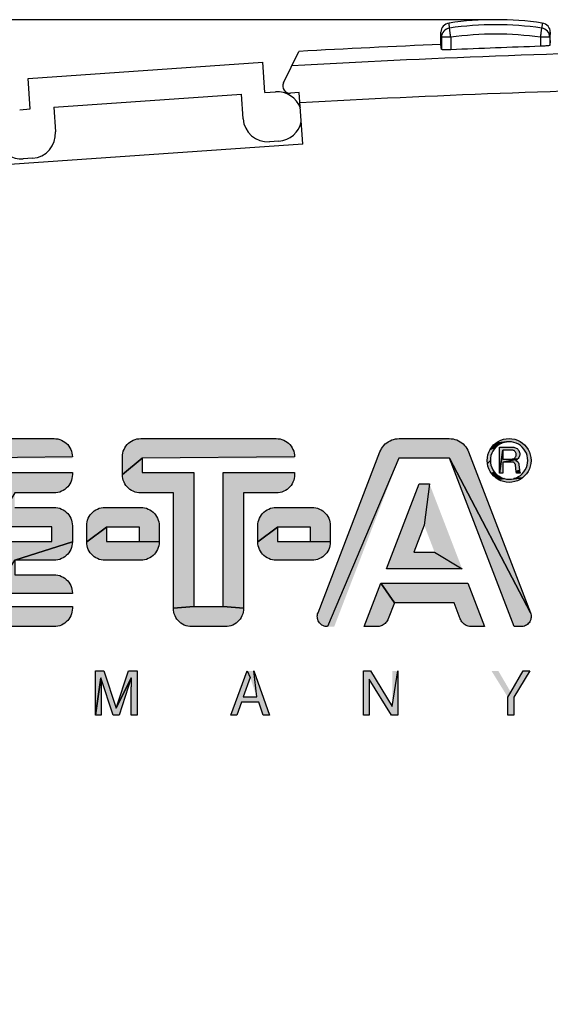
# Model space of a CAD drawing. Header units: millimetres. Extents: x 0 to 420, y 0 to 297.
# Tile 16 of 29: x 202 to 213, y 232 to 253. Entities that reach past the tile are written whole.
import ezdxf

# ---------------------------------------------------------------- set-up
doc = ezdxf.new("R2010")
doc.units = ezdxf.units.MM
doc.header["$LTSCALE"] = 23.1
doc.layers.get('0').update_dxf_attribs({"linetype": 'CONTINUOUS'})
doc.layers.add('T-EM12D-TIO-DXF_CONTINUOUS_LINE', color=7, linetype='CONTINUOUS')
doc.layers.add('T-EM12D-TIO-XXX_DXF_DIMENSION', color=7, linetype='CONTINUOUS')
doc.styles.get("Standard").update_dxf_attribs({"font": 'txt', "width": 0.8})
doc.dimstyles.new('DIMSTYLE_3', dxfattribs={"dimtxt": 2.5, "dimasz": 3.5, "dimexe": 1, "dimexo": 0, "dimtad": 1, "dimdec": 0, "dimdsep": 46, "dimtxsty": 'Standard', "dimblk": '_FILLED', "dimblk1": '_FILLED', "dimblk2": '_FILLED', "dimcen": 0.09, "dimclrt": 5, "dimadec": 0, "dimazin": 0, "dimtp": 0.3, "dimtm": 0.3, "dimtfac": 1, "dimtdec": 0, "dimtofl": 0, "dimtmove": 0, "dimatfit": 3, "dimldrblk": '_FILLED', "dimfxl": 1, "dimtolj": 1, "dimarcsym": 0})

# ---------------------------------------------------------------- blocks, each defined once
blk = doc.blocks.new('_FILLED')
at = {"color": 0, "linetype": 'ByBlock'}
blk.add_solid([(0, 0), (-1, 0.1429), (-1, -0.1429)], dxfattribs=at)
blk = doc.blocks.new('*D3')
at = {"layer": 'T-EM12D-TIO-XXX_DXF_DIMENSION', "color": 2, "linetype": 'Continuous'}
for p, q in [((211.975, 252.756), (179.083, 252.756)), ((180.083, 252.756), (180.083, 203.606)), ((180.083, 154.456), (180.083, 203.606)), ((208.875, 154.456), (179.083, 154.456))]:
    blk.add_line(p, q, dxfattribs=at)
at = {"layer": 'T-EM12D-TIO-XXX_DXF_DIMENSION', "color": 2, "linetype": 'Continuous', "xscale": 3.5, "yscale": 3.5, "zscale": 3.5}
for p, rotation in [((180.083, 252.756), 90), ((180.083, 154.456), 270)]:
    blk.add_blockref('_FILLED', p, dxfattribs=dict(at, rotation=rotation))
at = {"layer": 'T-EM12D-TIO-XXX_DXF_DIMENSION', "color": 5, "linetype": 'Continuous', "insert": (176.958, 203.606), "char_height": 2.5, "width": 5.89286, "attachment_point": 2, "rotation": 90, "line_spacing_factor": 0.9}
blk.add_mtext('98', dxfattribs=at)
blk = doc.blocks.new('E-T-A-LOGO-GERMANY_BL4', base_point=(203.865, 240.94))
at = {"layer": 'T-EM12D-TIO-DXF_CONTINUOUS_LINE', "linetype": 'Continuous', "true_color": 0x0ba1e2}
for points in [[(200.549, 243.845), (200.59, 243.847), (202.586, 243.847), (202.627, 243.845), (202.667, 243.839), (202.706, 243.828), (202.745, 243.813), (202.781, 243.795), (202.815, 243.773), (202.847, 243.747), (202.876, 243.718), (202.901, 243.686), (202.924, 243.652), (202.942, 243.616), (202.957, 243.578), (202.967, 243.538), (202.974, 243.498), (202.976, 243.457), (200.632, 243.427), (200.2, 240.237), (200.2, 243.457), (200.202, 243.498), (200.208, 243.538), (200.219, 243.578), (200.234, 243.616), (200.252, 243.652), (200.274, 243.686), (200.3, 243.718), (200.329, 243.747), (200.361, 243.773), (200.395, 243.795), (200.431, 243.813), (200.469, 243.828), (200.509, 243.839)], [(204.389, 243.845), (204.43, 243.847), (207.31, 243.847), (207.351, 243.845), (207.391, 243.839), (207.43, 243.828), (207.469, 243.813), (207.505, 243.795), (207.539, 243.773), (207.571, 243.747), (207.6, 243.718), (207.625, 243.686), (207.648, 243.652), (207.666, 243.616), (207.681, 243.578), (207.691, 243.538), (207.698, 243.498), (207.7, 243.457), (204.46, 243.427), (204.04, 243.081), (204.04, 243.457), (204.042, 243.498), (204.048, 243.538), (204.059, 243.578), (204.074, 243.616), (204.092, 243.652), (204.114, 243.686), (204.14, 243.718), (204.169, 243.747), (204.201, 243.773), (204.235, 243.795), (204.271, 243.813), (204.309, 243.828), (204.349, 243.839)], [(209.884, 243.845), (209.925, 243.847), (210.989, 243.847), (211.029, 243.845), (211.07, 243.84), (211.109, 243.83), (211.148, 243.817), (211.185, 243.801), (211.221, 243.781), (211.254, 243.758), (211.286, 243.732), (211.314, 243.703), (211.34, 243.672), (211.363, 243.638), (211.383, 243.602), (211.399, 243.565), (212.716, 240.141), (210.994, 243.427), (209.92, 243.427), (208.399, 239.847), (208.375, 239.849), (208.35, 239.853), (208.327, 239.86), (208.304, 239.869), (208.283, 239.881), (208.263, 239.896), (208.245, 239.912), (208.229, 239.931), (208.215, 239.951), (208.203, 239.973), (208.194, 239.996), (208.188, 240.02), (208.184, 240.044), (208.183, 240.069), (208.185, 240.093), (208.19, 240.117), (208.198, 240.141), (209.514, 243.565), (209.531, 243.602), (209.55, 243.638), (209.573, 243.672), (209.599, 243.703), (209.628, 243.732), (209.659, 243.758), (209.693, 243.781), (209.729, 243.801), (209.766, 243.817), (209.804, 243.83), (209.844, 243.84)], [(212.062, 243.726), (212.018, 243.697), (211.979, 243.663), (211.857, 243.614), (211.891, 243.665), (211.931, 243.711), (212.108, 243.749)], [(212.158, 243.766), (212.108, 243.749), (211.931, 243.711), (211.977, 243.751), (212.209, 243.776)], [(212.261, 243.847), (212.322, 243.843), (212.381, 243.831), (212.439, 243.812), (212.494, 243.785), (212.544, 243.751), (212.59, 243.711), (212.63, 243.665), (212.664, 243.614), (212.691, 243.56), (212.711, 243.502), (212.723, 243.442), (212.727, 243.381), (212.723, 243.32), (212.711, 243.261), (212.691, 243.203), (212.664, 243.148), (212.63, 243.098), (212.59, 243.052), (212.544, 243.011), (212.364, 242.997), (212.413, 243.013), (212.46, 243.037), (212.503, 243.065), (212.542, 243.1), (212.576, 243.139), (212.605, 243.182), (212.628, 243.229), (212.645, 243.278), (212.655, 243.329), (212.659, 243.381), (212.655, 243.433), (212.645, 243.484), (212.628, 243.534), (212.605, 243.58), (212.576, 243.623), (212.542, 243.663), (212.503, 243.697), (212.46, 243.726), (212.413, 243.749), (212.364, 243.766), (212.313, 243.776), (212.261, 243.779), (212.209, 243.776), (211.977, 243.751), (212.028, 243.785), (212.082, 243.812), (212.14, 243.831), (212.2, 243.843)], [(211.945, 243.623), (211.916, 243.58), (211.893, 243.534), (211.876, 243.484), (211.866, 243.433), (211.863, 243.381), (211.799, 243.32), (211.795, 243.381), (211.799, 243.442), (211.811, 243.502), (211.83, 243.56), (211.857, 243.614), (211.979, 243.663)], [(212.131, 243.603), (212.059, 243.114), (212.059, 243.664), (212.339, 243.664), (212.359, 243.663), (212.378, 243.659), (212.396, 243.653), (212.414, 243.644), (212.43, 243.634), (212.444, 243.621), (212.457, 243.606), (212.468, 243.59), (212.476, 243.572), (212.482, 243.554), (212.486, 243.535), (212.487, 243.515), (212.486, 243.496), (212.482, 243.477), (212.475, 243.459), (212.466, 243.441), (212.455, 243.425), (212.442, 243.411), (212.329, 243.412), (212.341, 243.414), (212.353, 243.418), (212.365, 243.424), (212.375, 243.431), (212.384, 243.439), (212.393, 243.449), (212.4, 243.459), (212.405, 243.47), (212.409, 243.482), (212.412, 243.494), (212.412, 243.507), (212.412, 243.52), (212.409, 243.532), (212.405, 243.544), (212.4, 243.555), (212.393, 243.565), (212.384, 243.575), (212.375, 243.583), (212.365, 243.59), (212.353, 243.596), (212.341, 243.6), (212.329, 243.602), (212.317, 243.603)], [(212.317, 243.411), (212.329, 243.412), (212.442, 243.411), (212.131, 243.348), (212.131, 243.114), (212.059, 243.114), (212.131, 243.603), (212.131, 243.411)], [(202.976, 240.275), (202.976, 240.237), (202.974, 240.196), (202.967, 240.156), (202.957, 240.117), (202.942, 240.079), (202.924, 240.042), (202.901, 240.008), (202.876, 239.976), (202.847, 239.947), (202.815, 239.922), (202.781, 239.899), (202.745, 239.881), (202.706, 239.866), (202.667, 239.856), (202.627, 239.849), (202.586, 239.847), (200.59, 239.847), (200.549, 239.849), (200.509, 239.856), (200.469, 239.866), (200.431, 239.881), (200.395, 239.899), (200.361, 239.922), (200.329, 239.947), (200.3, 239.976), (200.274, 240.008), (200.252, 240.042), (200.234, 240.079), (200.219, 240.117), (200.208, 240.156), (200.202, 240.196), (200.2, 240.237), (200.632, 243.427), (200.632, 240.275)], [(205.556, 243.127), (205.556, 240.275), (205.124, 240.237), (205.124, 242.691), (204.43, 242.691), (204.389, 242.693), (204.349, 242.7), (204.309, 242.71), (204.271, 242.725), (204.235, 242.743), (204.201, 242.766), (204.169, 242.791), (204.14, 242.82), (204.114, 242.852), (204.092, 242.886), (204.074, 242.923), (204.059, 242.961), (204.048, 243), (204.042, 243.04), (204.04, 243.081), (204.46, 243.427), (204.46, 243.127)], [(212.539, 239.849), (212.514, 239.847), (212.37, 239.847), (210.994, 243.427), (212.716, 240.141), (212.723, 240.117), (212.728, 240.093), (212.73, 240.069), (212.73, 240.044), (212.726, 240.02), (212.72, 239.996), (212.711, 239.973), (212.699, 239.951), (212.685, 239.931), (212.669, 239.912), (212.651, 239.896), (212.631, 239.881), (212.609, 239.869), (212.587, 239.86), (212.563, 239.853)], [(211.866, 243.329), (211.876, 243.278), (211.893, 243.229), (211.916, 243.182), (211.945, 243.139), (211.891, 243.098), (211.857, 243.148), (211.83, 243.203), (211.811, 243.261), (211.799, 243.32), (211.863, 243.381)], [(212.131, 243.348), (212.442, 243.411), (212.427, 243.398), (212.411, 243.388), (212.394, 243.379), (212.402, 243.378), (212.41, 243.375), (212.417, 243.372), (212.425, 243.368), (212.432, 243.363), (212.438, 243.358), (212.444, 243.352), (212.45, 243.345), (212.454, 243.338), (212.459, 243.331), (212.462, 243.323), (212.465, 243.315), (212.467, 243.307), (212.468, 243.299), (212.479, 243.172), (212.41, 243.146), (212.398, 243.278), (212.397, 243.286), (212.395, 243.293), (212.393, 243.3), (212.39, 243.307), (212.386, 243.313), (212.381, 243.319), (212.376, 243.325), (212.371, 243.33), (212.365, 243.335), (212.358, 243.339), (212.352, 243.342), (212.345, 243.344), (212.337, 243.346), (212.33, 243.347), (212.322, 243.348)], [(202.627, 242.693), (202.586, 242.691), (201.752, 242.691), (201.308, 241.971), (201.308, 243.127), (202.976, 243.127), (202.976, 243.081), (202.974, 243.04), (202.967, 243), (202.957, 242.961), (202.942, 242.923), (202.924, 242.886), (202.901, 242.852), (202.876, 242.82), (202.847, 242.791), (202.815, 242.766), (202.781, 242.743), (202.745, 242.725), (202.706, 242.71), (202.667, 242.7)], [(207.351, 242.693), (207.31, 242.691), (206.616, 242.691), (206.616, 240.237), (206.184, 240.275), (206.184, 243.127), (207.7, 243.127), (207.7, 243.081), (207.698, 243.04), (207.691, 243), (207.681, 242.961), (207.666, 242.923), (207.648, 242.886), (207.625, 242.852), (207.6, 242.82), (207.571, 242.791), (207.539, 242.766), (207.505, 242.743), (207.469, 242.725), (207.43, 242.71), (207.391, 242.7)], [(211.979, 243.1), (212.018, 243.065), (212.062, 243.037), (211.977, 243.011), (211.931, 243.052), (211.891, 243.098), (211.945, 243.139)], [(212.483, 243.152), (212.485, 243.145), (212.488, 243.138), (212.491, 243.132), (212.495, 243.126), (212.499, 243.12), (212.503, 243.114), (212.421, 243.114), (212.419, 243.118), (212.417, 243.122), (212.415, 243.126), (212.413, 243.13), (212.412, 243.134), (212.411, 243.138), (212.41, 243.142), (212.41, 243.146), (212.479, 243.172), (212.48, 243.165), (212.481, 243.158)], [(212.108, 243.013), (212.158, 242.997), (212.028, 242.978), (211.977, 243.011), (212.062, 243.037)], [(212.261, 242.983), (212.313, 242.987), (212.544, 243.011), (212.494, 242.978), (212.439, 242.951), (212.381, 242.931), (212.322, 242.919), (212.261, 242.915), (212.2, 242.919), (212.14, 242.931), (212.082, 242.951), (212.028, 242.978), (212.158, 242.997), (212.209, 242.987)], [(210.677, 241.431), (211.262, 241.079), (209.651, 241.079), (210.347, 242.887), (210.567, 242.887), (210.457, 242.004), (210.237, 241.431)], [(202.976, 241.993), (202.976, 241.649), (201.752, 241.259), (201.308, 240.555), (201.308, 241.655), (202.536, 241.655), (202.536, 241.971), (201.308, 241.971), (201.752, 242.691), (201.752, 242.383), (202.586, 242.383), (202.627, 242.381), (202.667, 242.375), (202.706, 242.364), (202.745, 242.349), (202.781, 242.331), (202.815, 242.309), (202.847, 242.283), (202.876, 242.254), (202.901, 242.222), (202.924, 242.188), (202.942, 242.152), (202.957, 242.114), (202.967, 242.074), (202.974, 242.034)], [(203.629, 242.381), (203.67, 242.383), (204.43, 242.383), (204.471, 242.381), (204.511, 242.375), (204.55, 242.364), (204.589, 242.349), (204.625, 242.331), (204.659, 242.309), (204.691, 242.283), (204.72, 242.254), (204.745, 242.222), (204.768, 242.188), (204.786, 242.152), (204.801, 242.114), (204.811, 242.074), (204.818, 242.034), (204.82, 241.993), (204.82, 241.649), (204.4, 241.655), (204.4, 241.963), (203.7, 241.963), (203.28, 241.649), (203.28, 241.993), (203.282, 242.034), (203.288, 242.074), (203.299, 242.114), (203.314, 242.152), (203.332, 242.188), (203.354, 242.222), (203.38, 242.254), (203.409, 242.283), (203.441, 242.309), (203.475, 242.331), (203.511, 242.349), (203.549, 242.364), (203.589, 242.375)], [(207.269, 242.381), (207.31, 242.383), (208.07, 242.383), (208.111, 242.381), (208.151, 242.375), (208.19, 242.364), (208.229, 242.349), (208.265, 242.331), (208.299, 242.309), (208.331, 242.283), (208.36, 242.254), (208.385, 242.222), (208.408, 242.188), (208.426, 242.152), (208.441, 242.114), (208.451, 242.074), (208.458, 242.034), (208.46, 241.993), (208.46, 241.649), (208.04, 241.655), (208.04, 241.963), (207.34, 241.963), (206.92, 241.649), (206.92, 241.993), (206.922, 242.034), (206.928, 242.074), (206.939, 242.114), (206.954, 242.152), (206.972, 242.188), (206.994, 242.222), (207.02, 242.254), (207.049, 242.283), (207.081, 242.309), (207.115, 242.331), (207.151, 242.349), (207.189, 242.364), (207.229, 242.375)], [(204.4, 241.655), (204.82, 241.649), (204.818, 241.608), (204.811, 241.568), (204.801, 241.529), (204.786, 241.491), (204.768, 241.454), (204.745, 241.42), (204.72, 241.388), (204.691, 241.359), (204.659, 241.334), (204.625, 241.311), (204.589, 241.293), (204.55, 241.278), (204.511, 241.268), (204.471, 241.261), (204.43, 241.259), (203.67, 241.259), (203.629, 241.261), (203.589, 241.268), (203.549, 241.278), (203.511, 241.293), (203.475, 241.311), (203.441, 241.334), (203.409, 241.359), (203.38, 241.388), (203.354, 241.42), (203.332, 241.454), (203.314, 241.491), (203.299, 241.529), (203.288, 241.568), (203.282, 241.608), (203.28, 241.649), (203.7, 241.963), (203.7, 241.655)], [(208.04, 241.655), (208.46, 241.649), (208.458, 241.608), (208.451, 241.568), (208.441, 241.529), (208.426, 241.491), (208.408, 241.454), (208.385, 241.42), (208.36, 241.388), (208.331, 241.359), (208.299, 241.334), (208.265, 241.311), (208.229, 241.293), (208.19, 241.278), (208.151, 241.268), (208.111, 241.261), (208.07, 241.259), (207.31, 241.259), (207.269, 241.261), (207.229, 241.268), (207.189, 241.278), (207.151, 241.293), (207.115, 241.311), (207.081, 241.334), (207.049, 241.359), (207.02, 241.388), (206.994, 241.42), (206.972, 241.454), (206.954, 241.491), (206.939, 241.529), (206.928, 241.568), (206.922, 241.608), (206.92, 241.649), (207.34, 241.963), (207.34, 241.655)], [(202.627, 241.261), (202.586, 241.259), (201.752, 241.259), (202.976, 241.649), (202.974, 241.608), (202.967, 241.568), (202.957, 241.529), (202.942, 241.491), (202.924, 241.454), (202.901, 241.42), (202.876, 241.388), (202.847, 241.359), (202.815, 241.334), (202.781, 241.311), (202.745, 241.293), (202.706, 241.278), (202.667, 241.268)], [(202.976, 240.561), (202.976, 240.555), (201.308, 240.555), (201.752, 241.259), (201.752, 240.951), (202.586, 240.951), (202.627, 240.949), (202.667, 240.943), (202.706, 240.932), (202.745, 240.917), (202.781, 240.899), (202.815, 240.877), (202.847, 240.851), (202.876, 240.822), (202.901, 240.79), (202.924, 240.756), (202.942, 240.72), (202.957, 240.682), (202.967, 240.642), (202.974, 240.602)], [(209.473, 239.848), (209.449, 239.847), (209.178, 239.847), (209.533, 240.771), (209.821, 240.351), (209.692, 240.014), (209.682, 239.992), (209.67, 239.971), (209.657, 239.951), (209.641, 239.932), (209.624, 239.915), (209.606, 239.9), (209.586, 239.886), (209.565, 239.875), (209.543, 239.865), (209.52, 239.857), (209.497, 239.852)], [(211.381, 240.771), (211.736, 239.847), (211.465, 239.847), (211.441, 239.848), (211.417, 239.852), (211.393, 239.857), (211.371, 239.865), (211.349, 239.875), (211.328, 239.886), (211.308, 239.9), (211.289, 239.915), (211.272, 239.932), (211.257, 239.951), (211.243, 239.971), (211.232, 239.992), (211.222, 240.014), (211.092, 240.351), (209.821, 240.351), (209.533, 240.771)], [(206.184, 240.275), (206.616, 240.237), (206.614, 240.196), (206.607, 240.156), (206.597, 240.117), (206.582, 240.079), (206.564, 240.042), (206.541, 240.008), (206.516, 239.976), (206.487, 239.947), (206.455, 239.922), (206.421, 239.899), (206.385, 239.881), (206.346, 239.866), (206.307, 239.856), (206.267, 239.849), (206.226, 239.847), (205.514, 239.847), (205.473, 239.849), (205.433, 239.856), (205.393, 239.866), (205.355, 239.881), (205.319, 239.899), (205.285, 239.922), (205.253, 239.947), (205.224, 239.976), (205.198, 240.008), (205.176, 240.042), (205.158, 240.079), (205.143, 240.117), (205.132, 240.156), (205.126, 240.196), (205.124, 240.237), (205.556, 240.275)], [(203.645, 238.907), (203.91, 238.112), (204.228, 238.757), (203.971, 237.967), (203.846, 237.967), (203.584, 238.756), (203.467, 237.967), (203.467, 238.907)], [(203.587, 238.522), (203.587, 237.967), (203.467, 237.967), (203.584, 238.756), (203.584, 238.745), (203.584, 238.732), (203.584, 238.719), (203.585, 238.705), (203.585, 238.69), (203.585, 238.674), (203.585, 238.658), (203.585, 238.64), (203.585, 238.621), (203.586, 238.609), (203.586, 238.599), (203.586, 238.589), (203.586, 238.579), (203.586, 238.571), (203.586, 238.563), (203.586, 238.555), (203.587, 238.549), (203.587, 238.543), (203.587, 238.538), (203.587, 238.533), (203.587, 238.53), (203.587, 238.526), (203.587, 238.524)], [(204.35, 238.907), (204.35, 237.967), (204.229, 237.967), (204.229, 238.522), (204.229, 238.524), (204.229, 238.527), (204.229, 238.53), (204.229, 238.534), (204.229, 238.539), (204.229, 238.544), (204.229, 238.551), (204.229, 238.558), (204.229, 238.565), (204.23, 238.574), (204.23, 238.583), (204.23, 238.593), (204.23, 238.604), (204.23, 238.616), (204.23, 238.628), (204.23, 238.644), (204.231, 238.659), (204.231, 238.672), (204.231, 238.685), (204.231, 238.697), (204.231, 238.708), (204.231, 238.719), (204.232, 238.728), (204.232, 238.737), (204.232, 238.744), (204.232, 238.751), (204.228, 238.757), (203.91, 238.112), (204.172, 238.907)], [(206.895, 238.353), (206.834, 238.907), (207.167, 237.967), (207.031, 237.967), (206.94, 238.241), (206.571, 238.241), (206.474, 237.967), (206.346, 237.967), (206.693, 238.907), (206.757, 238.767), (206.609, 238.353)], [(209.314, 238.907), (209.777, 238.148), (209.897, 238.907), (209.897, 237.967), (209.759, 237.967), (209.287, 238.727), (209.287, 237.967), (209.168, 237.967), (209.168, 238.907)], [(212.295, 238.456), (212.559, 238.907), (212.705, 238.907), (212.358, 238.346), (212.358, 237.967), (212.233, 237.967), (212.233, 238.346)]]:
    blk.add_hatch(color=142, dxfattribs=at).paths.add_polyline_path(points)
at = {"layer": 'T-EM12D-TIO-DXF_CONTINUOUS_LINE', "color": 142, "linetype": 'Continuous', "true_color": 0x0ba1e2}
for points in [[(200.59, 243.847), (202.586, 243.847), (202.627, 243.845), (202.667, 243.839), (202.706, 243.828), (202.745, 243.813), (202.781, 243.795), (202.815, 243.773), (202.847, 243.747), (202.876, 243.718), (202.901, 243.686), (202.924, 243.652), (202.942, 243.616), (202.957, 243.578), (202.967, 243.538), (202.974, 243.498), (202.976, 243.457), (200.632, 243.427)], [(204.389, 243.845), (204.43, 243.847), (207.31, 243.847), (207.351, 243.845), (207.391, 243.839), (207.43, 243.828), (207.469, 243.813), (207.505, 243.795), (207.539, 243.773), (207.571, 243.747), (207.6, 243.718), (207.625, 243.686), (207.648, 243.652), (207.666, 243.616), (207.681, 243.578), (207.691, 243.538), (207.698, 243.498), (207.7, 243.457), (204.46, 243.427), (204.04, 243.081), (204.04, 243.457), (204.042, 243.498), (204.048, 243.538), (204.059, 243.578), (204.074, 243.616), (204.092, 243.652), (204.114, 243.686), (204.14, 243.718), (204.169, 243.747), (204.201, 243.773), (204.235, 243.795), (204.271, 243.813), (204.309, 243.828), (204.349, 243.839), (204.389, 243.845)], [(209.884, 243.845), (209.925, 243.847), (210.989, 243.847), (211.029, 243.845), (211.07, 243.84), (211.109, 243.83), (211.148, 243.817), (211.185, 243.801), (211.221, 243.781), (211.254, 243.758), (211.286, 243.732), (211.314, 243.703), (211.34, 243.672), (211.363, 243.638), (211.383, 243.602), (211.399, 243.565), (212.716, 240.141), (210.994, 243.427), (209.92, 243.427), (208.399, 239.847), (208.375, 239.849), (208.35, 239.853), (208.327, 239.86), (208.304, 239.869), (208.283, 239.881), (208.263, 239.896), (208.245, 239.912), (208.229, 239.931), (208.215, 239.951), (208.203, 239.973), (208.194, 239.996), (208.188, 240.02), (208.184, 240.044), (208.183, 240.069), (208.185, 240.093), (208.19, 240.117), (208.198, 240.141), (209.514, 243.565), (209.531, 243.602), (209.55, 243.638), (209.573, 243.672), (209.599, 243.703), (209.628, 243.732), (209.659, 243.758), (209.693, 243.781), (209.729, 243.801), (209.766, 243.817), (209.804, 243.83), (209.844, 243.84), (209.884, 243.845)], [(212.062, 243.726), (212.018, 243.697), (211.979, 243.663), (211.857, 243.614), (211.891, 243.665), (211.931, 243.711), (212.108, 243.749), (212.062, 243.726)], [(212.158, 243.766), (212.108, 243.749), (211.931, 243.711), (211.977, 243.751), (212.209, 243.776), (212.158, 243.766)], [(212.261, 243.847), (212.322, 243.843), (212.381, 243.831), (212.439, 243.812), (212.494, 243.785), (212.544, 243.751), (212.59, 243.711), (212.63, 243.665), (212.664, 243.614), (212.691, 243.56), (212.711, 243.502), (212.723, 243.442), (212.727, 243.381), (212.723, 243.32), (212.711, 243.261), (212.691, 243.203), (212.664, 243.148), (212.63, 243.098), (212.59, 243.052), (212.544, 243.011), (212.364, 242.997), (212.413, 243.013), (212.46, 243.037), (212.503, 243.065), (212.542, 243.1), (212.576, 243.139), (212.605, 243.182), (212.628, 243.229), (212.645, 243.278), (212.655, 243.329), (212.659, 243.381), (212.655, 243.433), (212.645, 243.484), (212.628, 243.534), (212.605, 243.58), (212.576, 243.623), (212.542, 243.663), (212.503, 243.697), (212.46, 243.726), (212.413, 243.749), (212.364, 243.766), (212.313, 243.776), (212.261, 243.779), (212.209, 243.776), (211.977, 243.751), (212.028, 243.785), (212.082, 243.812), (212.14, 243.831), (212.2, 243.843), (212.261, 243.847)], [(211.945, 243.623), (211.916, 243.58), (211.893, 243.534), (211.876, 243.484), (211.866, 243.433), (211.863, 243.381), (211.799, 243.32), (211.795, 243.381), (211.799, 243.442), (211.811, 243.502), (211.83, 243.56), (211.857, 243.614), (211.979, 243.663), (211.945, 243.623)], [(212.131, 243.603), (212.059, 243.114), (212.059, 243.664), (212.339, 243.664), (212.359, 243.663), (212.378, 243.659), (212.396, 243.653), (212.414, 243.644), (212.43, 243.634), (212.444, 243.621), (212.457, 243.606), (212.468, 243.59), (212.476, 243.572), (212.482, 243.554), (212.486, 243.535), (212.487, 243.515), (212.486, 243.496), (212.482, 243.477), (212.475, 243.459), (212.466, 243.441), (212.455, 243.425), (212.442, 243.411), (212.329, 243.412), (212.341, 243.414), (212.353, 243.418), (212.365, 243.424), (212.375, 243.431), (212.384, 243.439), (212.393, 243.449), (212.4, 243.459), (212.405, 243.47), (212.409, 243.482), (212.412, 243.494), (212.412, 243.507), (212.412, 243.52), (212.409, 243.532), (212.405, 243.544), (212.4, 243.555), (212.393, 243.565), (212.384, 243.575), (212.375, 243.583), (212.365, 243.59), (212.353, 243.596), (212.341, 243.6), (212.329, 243.602), (212.317, 243.603), (212.131, 243.603)], [(212.317, 243.411), (212.329, 243.412), (212.442, 243.411), (212.131, 243.348), (212.131, 243.114), (212.059, 243.114), (212.131, 243.603), (212.131, 243.411), (212.317, 243.411)], [(202.976, 240.275), (202.976, 240.237), (202.974, 240.196), (202.967, 240.156), (202.957, 240.117), (202.942, 240.079), (202.924, 240.042), (202.901, 240.008), (202.876, 239.976), (202.847, 239.947), (202.815, 239.922), (202.781, 239.899), (202.745, 239.881), (202.706, 239.866), (202.667, 239.856), (202.627, 239.849), (202.586, 239.847), (200.59, 239.847)], [(200.632, 240.275), (202.976, 240.275)], [(205.556, 243.127), (205.556, 240.275), (205.124, 240.237), (205.124, 242.691), (204.43, 242.691), (204.389, 242.693), (204.349, 242.7), (204.309, 242.71), (204.271, 242.725), (204.235, 242.743), (204.201, 242.766), (204.169, 242.791), (204.14, 242.82), (204.114, 242.852), (204.092, 242.886), (204.074, 242.923), (204.059, 242.961), (204.048, 243), (204.042, 243.04), (204.04, 243.081), (204.46, 243.427), (204.46, 243.127), (205.556, 243.127)], [(212.539, 239.849), (212.514, 239.847), (212.37, 239.847), (210.994, 243.427), (212.716, 240.141), (212.723, 240.117), (212.728, 240.093), (212.73, 240.069), (212.73, 240.044), (212.726, 240.02), (212.72, 239.996), (212.711, 239.973), (212.699, 239.951), (212.685, 239.931), (212.669, 239.912), (212.651, 239.896), (212.631, 239.881), (212.609, 239.869), (212.587, 239.86), (212.563, 239.853), (212.539, 239.849)], [(211.866, 243.329), (211.876, 243.278), (211.893, 243.229), (211.916, 243.182), (211.945, 243.139), (211.891, 243.098), (211.857, 243.148), (211.83, 243.203), (211.811, 243.261), (211.799, 243.32), (211.863, 243.381), (211.866, 243.329)], [(212.131, 243.348), (212.442, 243.411), (212.427, 243.398), (212.411, 243.388), (212.394, 243.379), (212.402, 243.378), (212.41, 243.375), (212.417, 243.372), (212.425, 243.368), (212.432, 243.363), (212.438, 243.358), (212.444, 243.352), (212.45, 243.345), (212.454, 243.338), (212.459, 243.331), (212.462, 243.323), (212.465, 243.315), (212.467, 243.307), (212.468, 243.299), (212.479, 243.172), (212.41, 243.146), (212.398, 243.278), (212.397, 243.286), (212.395, 243.293), (212.393, 243.3), (212.39, 243.307), (212.386, 243.313), (212.381, 243.319), (212.376, 243.325), (212.371, 243.33), (212.365, 243.335), (212.358, 243.339), (212.352, 243.342), (212.345, 243.344), (212.337, 243.346), (212.33, 243.347), (212.322, 243.348), (212.131, 243.348)], [(202.627, 242.693), (202.586, 242.691), (201.752, 242.691), (201.308, 241.971), (201.308, 243.127), (202.976, 243.127), (202.976, 243.081), (202.974, 243.04), (202.967, 243), (202.957, 242.961), (202.942, 242.923), (202.924, 242.886), (202.901, 242.852), (202.876, 242.82), (202.847, 242.791), (202.815, 242.766), (202.781, 242.743), (202.745, 242.725), (202.706, 242.71), (202.667, 242.7), (202.627, 242.693)], [(207.351, 242.693), (207.31, 242.691), (206.616, 242.691), (206.616, 240.237), (206.184, 240.275), (206.184, 243.127), (207.7, 243.127), (207.7, 243.081), (207.698, 243.04), (207.691, 243), (207.681, 242.961), (207.666, 242.923), (207.648, 242.886), (207.625, 242.852), (207.6, 242.82), (207.571, 242.791), (207.539, 242.766), (207.505, 242.743), (207.469, 242.725), (207.43, 242.71), (207.391, 242.7), (207.351, 242.693)], [(211.979, 243.1), (212.018, 243.065), (212.062, 243.037), (211.977, 243.011), (211.931, 243.052), (211.891, 243.098), (211.945, 243.139), (211.979, 243.1)], [(212.483, 243.152), (212.485, 243.145), (212.488, 243.138), (212.491, 243.132), (212.495, 243.126), (212.499, 243.12), (212.503, 243.114), (212.421, 243.114), (212.419, 243.118), (212.417, 243.122), (212.415, 243.126), (212.413, 243.13), (212.412, 243.134), (212.411, 243.138), (212.41, 243.142), (212.41, 243.146), (212.479, 243.172), (212.48, 243.165), (212.481, 243.158), (212.483, 243.152)], [(212.108, 243.013), (212.158, 242.997), (212.028, 242.978), (211.977, 243.011), (212.062, 243.037), (212.108, 243.013)], [(212.261, 242.983), (212.313, 242.987), (212.544, 243.011), (212.494, 242.978), (212.439, 242.951), (212.381, 242.931), (212.322, 242.919), (212.261, 242.915), (212.2, 242.919), (212.14, 242.931), (212.082, 242.951), (212.028, 242.978), (212.158, 242.997), (212.209, 242.987), (212.261, 242.983)], [(210.677, 241.431), (211.262, 241.079), (209.651, 241.079), (210.347, 242.887), (210.567, 242.887), (210.457, 242.004), (210.237, 241.431), (210.677, 241.431)], [(202.976, 241.993), (202.976, 241.649), (201.752, 241.259)], [(201.308, 241.655), (202.536, 241.655), (202.536, 241.971), (201.308, 241.971)], [(201.752, 242.383), (202.586, 242.383), (202.627, 242.381), (202.667, 242.375), (202.706, 242.364), (202.745, 242.349), (202.781, 242.331), (202.815, 242.309), (202.847, 242.283), (202.876, 242.254), (202.901, 242.222), (202.924, 242.188), (202.942, 242.152), (202.957, 242.114), (202.967, 242.074), (202.974, 242.034), (202.976, 241.993)], [(203.629, 242.381), (203.67, 242.383), (204.43, 242.383), (204.471, 242.381), (204.511, 242.375), (204.55, 242.364), (204.589, 242.349), (204.625, 242.331), (204.659, 242.309), (204.691, 242.283), (204.72, 242.254), (204.745, 242.222), (204.768, 242.188), (204.786, 242.152), (204.801, 242.114), (204.811, 242.074), (204.818, 242.034), (204.82, 241.993), (204.82, 241.649), (204.4, 241.655), (204.4, 241.963), (203.7, 241.963), (203.28, 241.649), (203.28, 241.993), (203.282, 242.034), (203.288, 242.074), (203.299, 242.114), (203.314, 242.152), (203.332, 242.188), (203.354, 242.222), (203.38, 242.254), (203.409, 242.283), (203.441, 242.309), (203.475, 242.331), (203.511, 242.349), (203.549, 242.364), (203.589, 242.375), (203.629, 242.381)], [(207.269, 242.381), (207.31, 242.383), (208.07, 242.383), (208.111, 242.381), (208.151, 242.375), (208.19, 242.364), (208.229, 242.349), (208.265, 242.331), (208.299, 242.309), (208.331, 242.283), (208.36, 242.254), (208.385, 242.222), (208.408, 242.188), (208.426, 242.152), (208.441, 242.114), (208.451, 242.074), (208.458, 242.034), (208.46, 241.993), (208.46, 241.649), (208.04, 241.655), (208.04, 241.963), (207.34, 241.963), (206.92, 241.649), (206.92, 241.993), (206.922, 242.034), (206.928, 242.074), (206.939, 242.114), (206.954, 242.152), (206.972, 242.188), (206.994, 242.222), (207.02, 242.254), (207.049, 242.283), (207.081, 242.309), (207.115, 242.331), (207.151, 242.349), (207.189, 242.364), (207.229, 242.375), (207.269, 242.381)], [(204.4, 241.655), (204.82, 241.649), (204.818, 241.608), (204.811, 241.568), (204.801, 241.529), (204.786, 241.491), (204.768, 241.454), (204.745, 241.42), (204.72, 241.388), (204.691, 241.359), (204.659, 241.334), (204.625, 241.311), (204.589, 241.293), (204.55, 241.278), (204.511, 241.268), (204.471, 241.261), (204.43, 241.259), (203.67, 241.259), (203.629, 241.261), (203.589, 241.268), (203.549, 241.278), (203.511, 241.293), (203.475, 241.311), (203.441, 241.334), (203.409, 241.359), (203.38, 241.388), (203.354, 241.42), (203.332, 241.454), (203.314, 241.491), (203.299, 241.529), (203.288, 241.568), (203.282, 241.608), (203.28, 241.649), (203.7, 241.963), (203.7, 241.655), (204.4, 241.655)], [(208.04, 241.655), (208.46, 241.649), (208.458, 241.608), (208.451, 241.568), (208.441, 241.529), (208.426, 241.491), (208.408, 241.454), (208.385, 241.42), (208.36, 241.388), (208.331, 241.359), (208.299, 241.334), (208.265, 241.311), (208.229, 241.293), (208.19, 241.278), (208.151, 241.268), (208.111, 241.261), (208.07, 241.259), (207.31, 241.259), (207.269, 241.261), (207.229, 241.268), (207.189, 241.278), (207.151, 241.293), (207.115, 241.311), (207.081, 241.334), (207.049, 241.359), (207.02, 241.388), (206.994, 241.42), (206.972, 241.454), (206.954, 241.491), (206.939, 241.529), (206.928, 241.568), (206.922, 241.608), (206.92, 241.649), (207.34, 241.963), (207.34, 241.655), (208.04, 241.655)], [(202.627, 241.261), (202.586, 241.259), (201.752, 241.259), (202.976, 241.649), (202.974, 241.608), (202.967, 241.568), (202.957, 241.529), (202.942, 241.491), (202.924, 241.454), (202.901, 241.42), (202.876, 241.388), (202.847, 241.359), (202.815, 241.334), (202.781, 241.311), (202.745, 241.293), (202.706, 241.278), (202.667, 241.268), (202.627, 241.261)], [(202.976, 240.561), (202.976, 240.555), (201.308, 240.555), (201.752, 241.259), (201.752, 240.951), (202.586, 240.951), (202.627, 240.949), (202.667, 240.943), (202.706, 240.932), (202.745, 240.917), (202.781, 240.899), (202.815, 240.877), (202.847, 240.851), (202.876, 240.822), (202.901, 240.79), (202.924, 240.756), (202.942, 240.72), (202.957, 240.682), (202.967, 240.642), (202.974, 240.602), (202.976, 240.561)], [(209.473, 239.848), (209.449, 239.847), (209.178, 239.847), (209.533, 240.771), (209.821, 240.351), (209.692, 240.014), (209.682, 239.992), (209.67, 239.971), (209.657, 239.951), (209.641, 239.932), (209.624, 239.915), (209.606, 239.9), (209.586, 239.886), (209.565, 239.875), (209.543, 239.865), (209.52, 239.857), (209.497, 239.852), (209.473, 239.848)], [(211.381, 240.771), (211.736, 239.847), (211.465, 239.847), (211.441, 239.848), (211.417, 239.852), (211.393, 239.857), (211.371, 239.865), (211.349, 239.875), (211.328, 239.886), (211.308, 239.9), (211.289, 239.915), (211.272, 239.932), (211.257, 239.951), (211.243, 239.971), (211.232, 239.992), (211.222, 240.014), (211.092, 240.351), (209.821, 240.351), (209.533, 240.771), (211.381, 240.771)], [(206.184, 240.275), (206.616, 240.237), (206.614, 240.196), (206.607, 240.156), (206.597, 240.117), (206.582, 240.079), (206.564, 240.042), (206.541, 240.008), (206.516, 239.976), (206.487, 239.947), (206.455, 239.922), (206.421, 239.899), (206.385, 239.881), (206.346, 239.866), (206.307, 239.856), (206.267, 239.849), (206.226, 239.847), (205.514, 239.847), (205.473, 239.849), (205.433, 239.856), (205.393, 239.866), (205.355, 239.881), (205.319, 239.899), (205.285, 239.922), (205.253, 239.947), (205.224, 239.976), (205.198, 240.008), (205.176, 240.042), (205.158, 240.079), (205.143, 240.117), (205.132, 240.156), (205.126, 240.196), (205.124, 240.237), (205.556, 240.275), (206.184, 240.275)], [(203.645, 238.907), (203.91, 238.112), (204.228, 238.757), (203.971, 237.967), (203.846, 237.967), (203.584, 238.756), (203.467, 237.967), (203.467, 238.907), (203.645, 238.907)], [(203.587, 238.522), (203.587, 237.967), (203.467, 237.967), (203.584, 238.756), (203.584, 238.745), (203.584, 238.732), (203.584, 238.719), (203.585, 238.705), (203.585, 238.69), (203.585, 238.674), (203.585, 238.658), (203.585, 238.64), (203.585, 238.621), (203.586, 238.609), (203.586, 238.599), (203.586, 238.589), (203.586, 238.579), (203.586, 238.571), (203.586, 238.563), (203.586, 238.555), (203.587, 238.549), (203.587, 238.543), (203.587, 238.538), (203.587, 238.533), (203.587, 238.53), (203.587, 238.526), (203.587, 238.524), (203.587, 238.522)], [(204.35, 238.907), (204.35, 237.967), (204.229, 237.967), (204.229, 238.522), (204.229, 238.524), (204.229, 238.527), (204.229, 238.53), (204.229, 238.534), (204.229, 238.539), (204.229, 238.544), (204.229, 238.551), (204.229, 238.558), (204.229, 238.565), (204.23, 238.574), (204.23, 238.583), (204.23, 238.593), (204.23, 238.604), (204.23, 238.616), (204.23, 238.628), (204.23, 238.644), (204.231, 238.659), (204.231, 238.672), (204.231, 238.685), (204.231, 238.697), (204.231, 238.708), (204.231, 238.719), (204.232, 238.728), (204.232, 238.737), (204.232, 238.744), (204.232, 238.751), (204.228, 238.757), (203.91, 238.112), (204.172, 238.907), (204.35, 238.907)], [(206.895, 238.353), (206.834, 238.907), (207.167, 237.967), (207.031, 237.967), (206.94, 238.241), (206.571, 238.241), (206.474, 237.967), (206.346, 237.967), (206.693, 238.907), (206.757, 238.767), (206.609, 238.353), (206.895, 238.353)], [(209.314, 238.907), (209.777, 238.148), (209.897, 238.907), (209.897, 237.967), (209.759, 237.967), (209.287, 238.727), (209.287, 237.967), (209.168, 237.967), (209.168, 238.907), (209.314, 238.907)], [(212.295, 238.456), (212.559, 238.907), (212.705, 238.907), (212.358, 238.346), (212.358, 237.967), (212.233, 237.967), (212.233, 238.346), (212.295, 238.456)]]:
    blk.add_lwpolyline(points, dxfattribs=at)
for points in [[(202.976, 243.457), (202.976, 243.427), (200.632, 243.427)], [(207.7, 243.457), (207.7, 243.427), (204.46, 243.427)], [(209.92, 243.427), (208.543, 239.847), (208.399, 239.847)], [(212.364, 242.997), (212.544, 243.011), (212.313, 242.987)], [(210.457, 242.004), (210.567, 242.887), (210.677, 241.431), (211.262, 241.079)], [(206.834, 238.907), (206.895, 238.353), (206.693, 238.907), (206.757, 238.767)], [(209.777, 238.148), (209.777, 238.907), (209.897, 238.907)], [(212.295, 238.456), (212.233, 238.346), (212.031, 238.907), (211.886, 238.907)]]:
    blk.add_solid(points, dxfattribs=at)

msp = doc.modelspace()

# ---------------------------------------------------------------- linework, layer by layer
at = {"layer": 'T-EM12D-TIO-DXF_CONTINUOUS_LINE', "color": 9, "linetype": 'Continuous'}
for p, q in [((210.9953, 252.5793), (210.9848, 252.6857)), ((212.9651, 252.6857), (212.9546, 252.5793)), ((210.8236, 252.3817), (210.813, 252.4877)), ((210.8236, 252.3817), (210.8236, 252.1229)), ((211.0198, 252.3817), (210.8236, 252.3817)), ((211.0198, 252.3817), (211.0198, 252.1178)), ((212.9301, 252.3817), (212.9301, 252.1905)), ((213.1263, 252.3817), (212.9301, 252.3817)), ((213.1369, 252.4877), (213.1263, 252.3817)), ((213.1263, 252.3817), (213.1263, 252.2105))]:
    msp.add_line(p, q, dxfattribs=at)
at = {"layer": 'T-EM12D-TIO-DXF_CONTINUOUS_LINE', "color": 7, "linetype": 'Continuous'}
for p, q in [((210.813, 252.2286), (210.813, 252.4877)), ((213.1369, 252.317), (213.1369, 252.4877)), ((210.8236, 252.1229), (210.813, 252.2286)), ((213.1369, 252.317), (213.1263, 252.2105)), ((207.4653, 251.4098), (207.7929, 252.0814)), ((202.0353, 251.5063), (207.0231, 251.8551)), ((207.0684, 251.2066), (207.0231, 251.8551)), ((202.0806, 250.8579), (202.0353, 251.5063)), ((202.5794, 250.8927), (206.5696, 251.1718)), ((206.6063, 250.648), (206.5696, 251.1718)), ((207.0684, 251.2066), (207.2929, 251.2223)), ((207.8001, 251.2077), (207.6106, 251.1944)), ((207.8769, 250.1104), (207.8001, 251.2077)), ((202.5794, 250.8927), (202.616, 250.369)), ((201.8562, 250.8422), (202.0806, 250.8579)), ((207.8769, 250.1104), (201.4326, 249.6597)), ((207.3661, 250.1749), (207.1666, 250.1609)), ((202.1289, 249.8087), (201.9294, 249.7947))]:
    msp.add_line(p, q, dxfattribs=at)
for centre, radius, start, end in [((211.975, 245.7561), 7, 81.86788, 98.13212), ((211.013, 252.4877), 0.2, 98.13212, 180), ((212.9369, 252.4877), 0.2, 0, 81.86788), ((221.475, 2.4561), 250, 92.444269, 93.137267), ((226.4929, -129.4347), 381.8662, 92.035409, 92.322234), ((207.6001, 251.3441), 0.15, 154, 274), ((207.3295, 250.6986), 0.525, 19.86578, 94), ((207.13, 250.6847), 0.525, 184, 274), ((207.3295, 250.6986), 0.525, 274, 348.13422), ((202.0923, 250.3324), 0.525, 274, 4), ((201.8928, 250.3184), 0.525, 199.86578, 274)]:
    msp.add_arc(centre, radius, start, end, dxfattribs=at)
at = {"layer": 'T-EM12D-TIO-DXF_CONTINUOUS_LINE', "color": 9, "linetype": 'Continuous'}
for centre, radius, start, end in [((211.0235, 252.3814), 0.1998, 98.10542, 179.9177), ((211.975, 245.6967), 6.952, 81.89892, 98.10108), ((212.9264, 252.3814), 0.1998, 0.0823, 81.89458), ((211.975, 245.6429), 6.8061, 81.93286, 98.06714), ((221.475, 2.4561), 249.7035, 91.185545, 93.175197), ((221.475, 2.4561), 248.9083, 91.185545, 93.145848)]:
    msp.add_arc(centre, radius, start, end, dxfattribs=at)
for points, knots in [([(211.0198, 252.3817), (211.0179, 252.394), (211.0147, 252.4183), (211.0085, 252.4633), (211.0032, 252.5042), (210.9988, 252.5396), (210.9968, 252.5584), (210.9954, 252.571), (210.9953, 252.5773), (210.9953, 252.5793)], [0, 0, 0, 0, 0.1875, 0.368354, 0.6849609, 0.8096167, 0.9057176, 0.9699152, 1, 1, 1, 1]), ([(212.9301, 252.3817), (212.932, 252.394), (212.9352, 252.4183), (212.9414, 252.4633), (212.9468, 252.5042), (212.9511, 252.5396), (212.9531, 252.5584), (212.9545, 252.571), (212.9546, 252.5773), (212.9546, 252.5793)], [0, 0, 0, 0, 0.1874997, 0.3683545, 0.6849608, 0.8096171, 0.9057177, 0.969916, 1, 1, 1, 1])]:
    msp.add_open_spline(points, degree=3, knots=knots, dxfattribs=at)
at = {"layer": 'T-EM12D-TIO-DXF_CONTINUOUS_LINE', "color": 7, "linetype": 'Continuous'}
for points, knots in [([(213.1263, 252.2105), (213.1262, 252.21), (213.1247, 252.2088), (213.1218, 252.2076), (213.117, 252.2062), (213.1073, 252.2042), (213.0909, 252.2017), (213.0669, 252.199), (213.0376, 252.1964), (213.0042, 252.194), (212.9679, 252.192), (212.9429, 252.191), (212.9301, 252.1905)], [0, 0, 0, 0, 0.0084469, 0.0246465, 0.0495617, 0.0832237, 0.1757894, 0.2992913, 0.4493065, 0.6203778, 0.8062258, 1, 1, 1, 1]), ([(211.0198, 252.1178), (211.0071, 252.1173), (210.982, 252.1165), (210.9457, 252.1157), (210.9123, 252.1155), (210.883, 252.1159), (210.859, 252.1168), (210.8427, 252.1181), (210.8329, 252.1193), (210.8281, 252.1204), (210.8252, 252.1213), (210.8237, 252.1224), (210.8236, 252.1229)], [0, 0, 0, 0, 0.194371, 0.3807798, 0.5522958, 0.7025386, 0.8259682, 0.9181331, 0.9514836, 0.9760311, 0.9918387, 1, 1, 1, 1])]:
    msp.add_open_spline(points, degree=3, knots=knots, dxfattribs=at)

# ---------------------------------------------------------------- block references
at = {"layer": 'T-EM12D-TIO-DXF_CONTINUOUS_LINE', "color": 2, "linetype": 'Continuous'}
msp.add_blockref('E-T-A-LOGO-GERMANY_BL4', (203.8651, 240.9404), dxfattribs=at)

# ---------------------------------------------------------------- dimensions: what is measured, and where the dimension line sits
at = {"layer": 'T-EM12D-TIO-XXX_DXF_DIMENSION', "color": 2, "linetype": 'Continuous'}
dim = msp.add_linear_dim(base=(180.0831, 252.7561), p1=(208.875, 154.4561), p2=(211.975, 252.7561), angle=90, dimstyle='DIMSTYLE_3', dxfattribs=at)
dim.commit()
dim.dimension.update_dxf_attribs({"geometry": '*D3', "text_midpoint": (180.0831, 203.249), "dimtype": 160})

doc.saveas('drawing.dxf')
